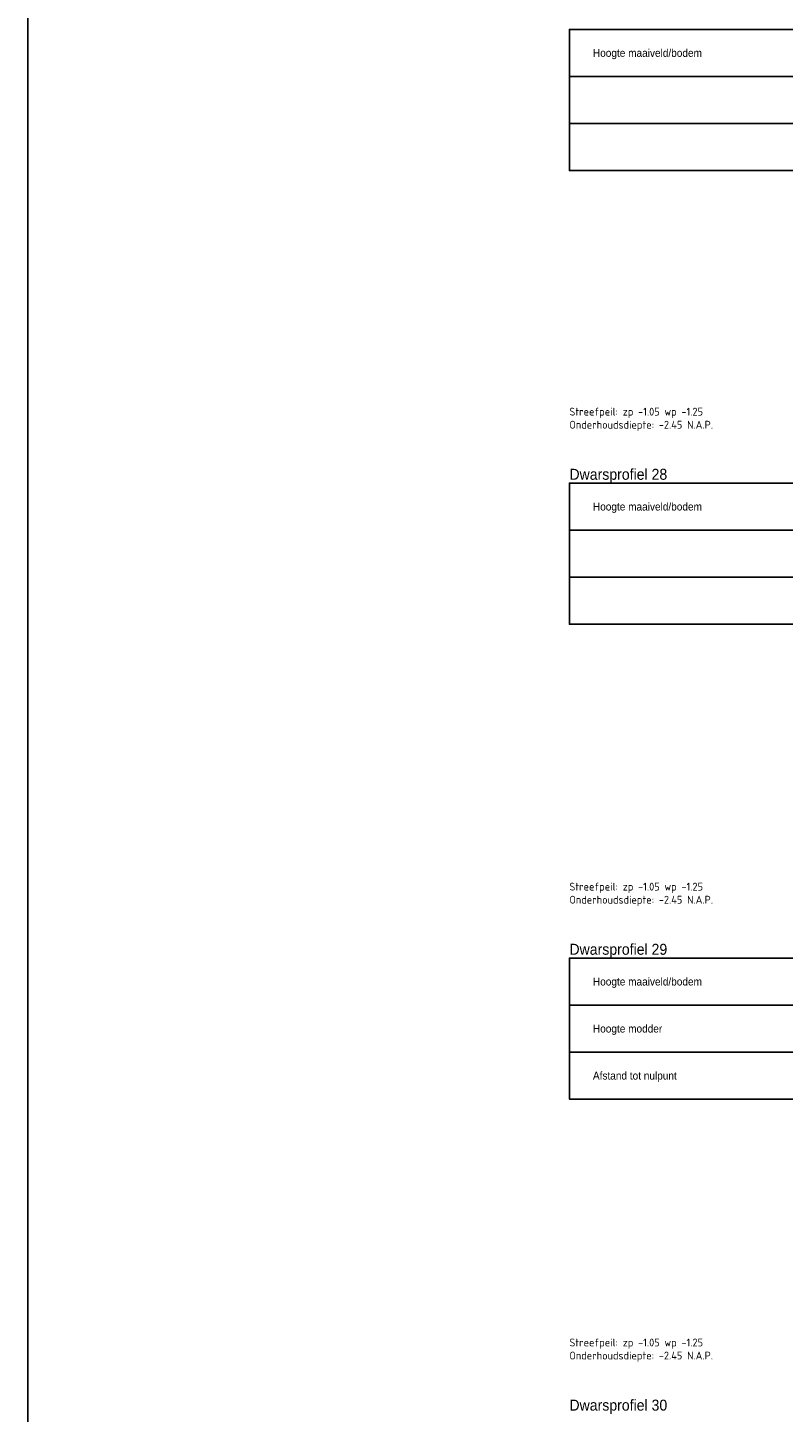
# Model space of a CAD drawing. Header units: metres. Extents: x 163463 to 198797, y 577287 to 592106.
# Tile 7 of 63: x 198163 to 198187, y 581539 to 581583. Entities that reach past the tile are written whole.
import ezdxf
from ezdxf.enums import TextEntityAlignment as Align

# ---------------------------------------------------------------- set-up
doc = ezdxf.new("R2010")
doc.units = ezdxf.units.M
for name, color, linetype in [('0970-PRO_REFERENTIELIJN', 7, 'Continuous'), ('0971-PRO_BALKLIJN', 1, 'Continuous'), ('0973-PRO_PARAMETERS', 1, 'Continuous'), ('baggeroppervlak', 7, 'Continuous'), ('Teksten', 7, 'Continuous')]:
    doc.layers.add(name, color=color, linetype=linetype)
doc.styles.add('NLCS-ISO', font='NLCS-ISO.ttf')
doc.styles.add('StagCAD', font='txt', dxfattribs={"width": 0.96})

msp = doc.modelspace()

# ---------------------------------------------------------------- linework, layer by layer
at = {"layer": '0971-PRO_BALKLIJN'}
for points in [[(198180.156, 581581.202, 0), (198187.656, 581581.202, 0)], [(198180.156, 581579.702, 0), (198187.656, 581579.702, 0)], [(198180.156, 581566.732, 0), (198187.656, 581566.732, 0)], [(198180.156, 581565.232, 0), (198187.656, 581565.232, 0)], [(198180.156, 581551.582, 0), (198187.656, 581551.582, 0)], [(198180.156, 581550.082, 0), (198187.656, 581550.082, 0)]]:
    msp.add_polyline3d(points, dxfattribs=at)
at = {"layer": '0973-PRO_PARAMETERS'}
for points in [[(198187.656, 581578.202, 0), (198180.156, 581578.202, 0), (198180.156, 581582.702, 0), (198187.656, 581582.702, 0)], [(198187.656, 581563.732, 0), (198180.156, 581563.732, 0), (198180.156, 581568.232, 0), (198187.656, 581568.232, 0)], [(198187.656, 581548.582, 0), (198180.156, 581548.582, 0), (198180.156, 581553.082, 0), (198187.656, 581553.082, 0)]]:
    msp.add_polyline3d(points, dxfattribs=at)
at = {"layer": 'baggeroppervlak'}
msp.add_lwpolyline([(198162.87, 581736.494), (198287.686, 581736.494), (198287.686, 581470.429), (198162.87, 581470.429)], close=True, dxfattribs=at)

# ---------------------------------------------------------------- texts
at = {"layer": '0970-PRO_REFERENTIELIJN', "char_height": 0.35, "width": 3.4272, "attachment_point": 7, "style": 'StagCAD'}
for s, insert in [('Dwarsprofiel 28 ', (198180.156, 581568.232)), ('Dwarsprofiel 29 ', (198180.156, 581553.082)), ('Dwarsprofiel 30 ', (198180.156, 581538.542))]:
    msp.add_mtext(s, dxfattribs=dict(at, insert=insert))
at = {"layer": '0973-PRO_PARAMETERS', "style": 'StagCAD', "width": 0.96}
for s, p in [('Hoogte maaiveld/bodem', (198180.906, 581581.952)), ('Hoogte maaiveld/bodem', (198180.906, 581567.482)), ('Hoogte maaiveld/bodem', (198180.906, 581552.332)), ('Hoogte modder', (198180.906, 581550.832)), ('Afstand tot nulpunt', (198180.906, 581549.332))]:
    msp.add_text(s, height=0.25, dxfattribs=at).set_placement(p, align=Align.MIDDLE_LEFT)
at = {"layer": 'Teksten', "char_height": 0.25, "width": 6.125, "attachment_point": 7, "style": 'NLCS-ISO'}
for insert in [(198180.156, 581569.893), (198180.156, 581554.743), (198180.156, 581540.203)]:
    msp.add_mtext('Streefpeil: zp -1.05 wp -1.25 Onderhoudsdiepte: -2.45 N.A.P.', dxfattribs=dict(at, insert=insert))

doc.saveas('drawing.dxf')
